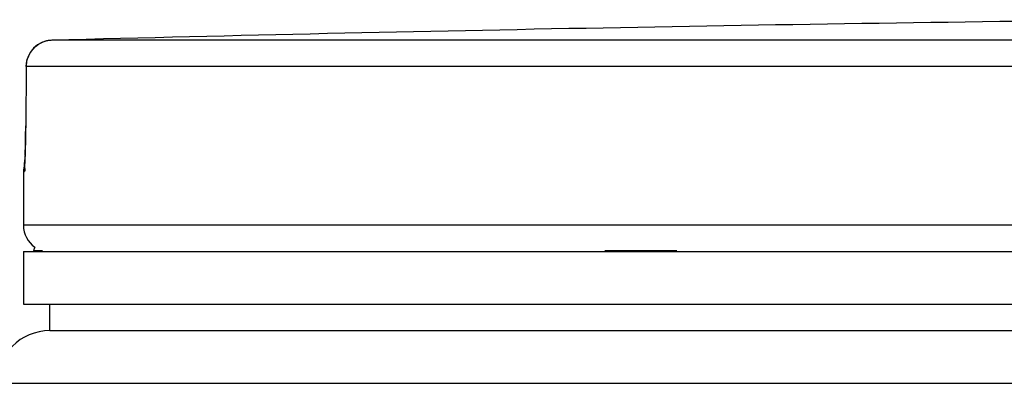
# Model space of a CAD drawing. Header units: millimetres. Extents: x 0 to 420, y 0 to 297.
# Tile 29 of 35: x 360.7 to 364.44, y 257.87 to 259.25. Entities that reach past the tile are written whole.
import ezdxf

# ---------------------------------------------------------------- set-up
doc = ezdxf.new("R2010")
doc.units = ezdxf.units.MM
doc.header["$LTSCALE"] = 23.1
doc.layers.get('0').update_dxf_attribs({"linetype": 'CONTINUOUS'})
doc.layers.add('01_GLOBAL', color=7, linetype='CONTINUOUS')

msp = doc.modelspace()

# ---------------------------------------------------------------- linework, layer by layer
at = {"color": 9, "linetype": 'Continuous'}
for p, q in [((367.9262, 259.1737), (360.8221, 259.1737)), ((360.7248, 259.0737), (360.7234, 258.8489)), ((360.7248, 259.0737), (360.7247, 259.0744)), ((367.9212, 259.0737), (360.7248, 259.0737)), ((360.7234, 258.8489), (360.7233, 258.8495)), ((360.7164, 258.6735), (360.7147, 258.6734)), ((375.9146, 258.4711), (360.7146, 258.4711)), ((360.7546, 258.3751), (360.787, 258.3751)), ((362.922, 258.3751), (363.1952, 258.3751))]:
    msp.add_line(p, q, dxfattribs=at)
at = {"color": 7, "linetype": 'Continuous'}
for p, q in [((360.7247, 259.0744), (360.7233, 258.8495)), ((360.7233, 258.8495), (360.7231, 258.8306)), ((360.7229, 258.8136), (360.7226, 258.7973)), ((360.7231, 258.8306), (360.7229, 258.8136)), ((360.7219, 258.7671), (360.7215, 258.7536)), ((360.7223, 258.7817), (360.7219, 258.7671)), ((360.7226, 258.7973), (360.7223, 258.7817)), ((360.7206, 258.7301), (360.7201, 258.7202)), ((360.721, 258.7412), (360.7206, 258.7301)), ((360.7215, 258.7536), (360.721, 258.7412)), ((360.7146, 258.6734), (360.7146, 258.4711)), ((360.7146, 258.3711), (360.7146, 258.1711)), ((360.7146, 258.3711), (375.9146, 258.3711)), ((360.7546, 258.3711), (360.7546, 258.3751)), ((360.7146, 258.1711), (375.9146, 258.1711)), ((360.8146, 258.0711), (360.8146, 258.1711)), ((360.8147, 258.0711), (375.8146, 258.0711))]:
    msp.add_line(p, q, dxfattribs=at)
for points in [[(360.7195, 258.7078), (360.7191, 258.7013), (360.7189, 258.6986), (360.7187, 258.6962), (360.7185, 258.6941), (360.7184, 258.6925), (360.7183, 258.6914), (360.7182, 258.691)], [(360.7201, 258.7202), (360.7197, 258.7116), (360.7195, 258.7078)]]:
    msp.add_lwpolyline(points, dxfattribs=at)
for centre, radius, start, end in [((368.3146, -29.5789), 288.8497, 90.655481, 91.486375), ((360.8247, 259.0737), 0.1, 91.4864, 179.6289), ((360.8146, 258.6734), 0.1, 163.0533, 180), ((360.8146, 258.4711), 0.1, 180, 235.7356), ((360.7806, 258.3751), 0.026, 148.6217, 180)]:
    msp.add_arc(centre, radius, start, end, dxfattribs=at)
at = {"color": 9, "linetype": 'Continuous'}
for centre, radius, start, end in [((360.8265, 259.0697), 0.1042, 112.0165, 113.769), ((360.8264, 259.0702), 0.1037, 106.6749, 112.0212), ((360.8258, 259.0719), 0.1019, 102.7775, 106.6743), ((360.8253, 259.0741), 0.0996, 99.3134, 102.7775), ((360.8247, 259.0786), 0.0951, 91.5404, 99.3514), ((357.3023, 258.8653), 3.4212, 357.8524, 359.726)]:
    msp.add_arc(centre, radius, start, end, dxfattribs=at)
msp.add_open_spline([(360.7248, 259.0737), (360.7248, 259.1101), (360.7512, 259.1504), (360.7845, 259.1651)], degree=3, dxfattribs=at)
for points, knots in [([(360.721, 258.737), (360.7204, 258.7214), (360.7135, 258.7076), (360.722, 258.6736), (360.7164, 258.6735)], [0, 0, 0, 0, 0.737028, 1, 1, 1, 1]), ([(360.7164, 258.6735), (360.7164, 258.6766), (360.7167, 258.6828), (360.7176, 258.689), (360.7182, 258.692)], [0, 0, 0, 0, 0.497733, 1, 1, 1, 1])]:
    msp.add_open_spline(points, degree=3, knots=knots, dxfattribs=at)
at = {"layer": '01_GLOBAL', "color": 7, "linetype": 'Continuous'}
msp.add_line((360.8147, 258.0711), (375.8146, 258.0711), dxfattribs=at)
at = {"layer": '01_GLOBAL', "color": 9, "linetype": 'Continuous'}
msp.add_line((360.6146, 257.8711), (376.0146, 257.8711), dxfattribs=at)
at = {"layer": '01_GLOBAL', "color": 7, "linetype": 'Continuous'}
msp.add_arc((360.8146, 257.8711), 0.2, 90, 180, dxfattribs=at)

doc.saveas('drawing.dxf')
